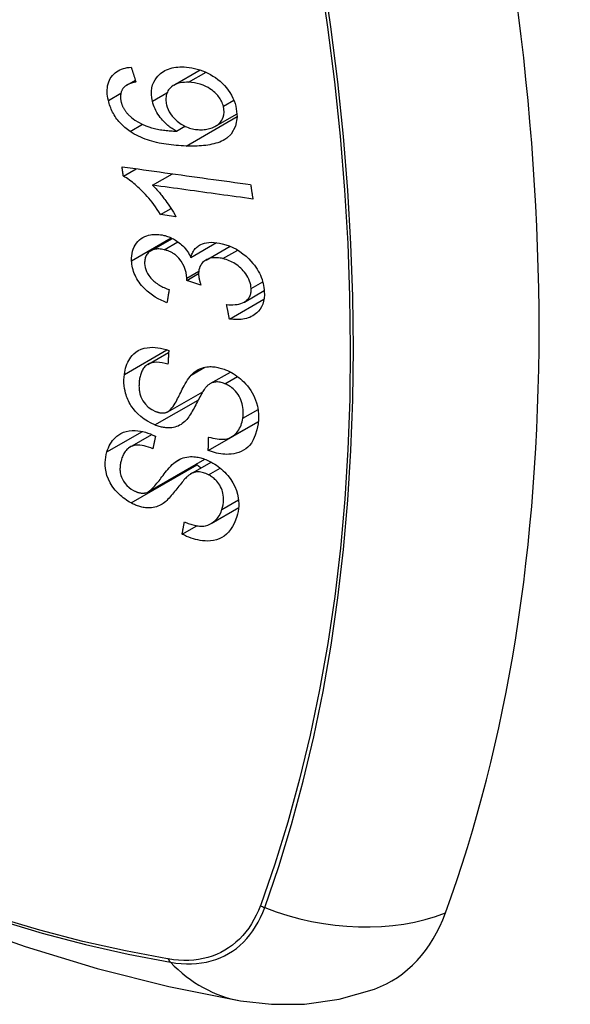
# Model space of a CAD drawing. Header units: inches. Extents: x 435.6 to 512.6, y 167.3 to 237.6.
# Tile 26 of 115: x 438.685 to 438.988, y 233.739 to 234.281. Entities that reach past the tile are written whole.
import ezdxf

# ---------------------------------------------------------------- set-up
doc = ezdxf.new("R2010")
doc.units = ezdxf.units.IN
doc.header["$MEASUREMENT"] = 0
doc.layers.add('Visible Edges(ANSI)', color=7, linetype='Continuous', lineweight=25)
doc.layers.add('Visible Tangent Edges(ANSI)', color=7, linetype='Continuous', lineweight=25)

msp = doc.modelspace()

# ---------------------------------------------------------------- linework, layer by layer
at = {"layer": 'Visible Edges(ANSI)'}
for p, q in [((438.76973, 234.24461), (438.78427, 234.25299)), ((438.74394, 234.24471), (438.74863, 234.24741)), ((438.79275, 234.22216), (438.80457, 234.22896)), ((438.77117, 234.21935), (438.77591, 234.22208)), ((438.74203, 234.19466), (438.74911, 234.19873)), ((438.75808, 234.18967), (438.76902, 234.19597)), ((438.76253, 234.1735), (438.76827, 234.1768)), ((438.77093, 234.17235), (438.76253, 234.1735)), ((438.75712, 234.15358), (438.769, 234.16042)), ((438.77918, 234.15001), (438.79323, 234.1581)), ((438.78748, 234.14854), (438.80068, 234.15614)), ((438.77693, 234.13738), (438.78341, 234.14112)), ((438.78465, 234.13475), (438.77693, 234.13738)), ((438.80863, 234.12547), (438.8195, 234.13173)), ((438.80036, 234.11612), (438.81933, 234.12704)), ((438.75549, 234.09118), (438.76693, 234.09777)), ((438.78978, 234.08059), (438.80087, 234.08698)), ((438.76658, 234.06518), (438.78569, 234.07619)), ((438.78871, 234.04385), (438.81617, 234.05967)), ((438.80152, 234.0513), (438.81629, 234.05981)), ((438.81617, 234.05967), (438.81617, 234.05974)), ((438.81627, 234.0596), (438.81617, 234.05967)), ((438.74568, 234.04572), (438.75768, 234.05263)), ((438.75559, 234.02111), (438.78679, 234.03908)), ((438.77912, 234.03099), (438.79036, 234.03746)), ((438.79027, 234.0037), (438.80545, 234.01244)), ((438.77435, 233.99783), (438.78245, 234.00249))]:
    msp.add_line(p, q, dxfattribs=at)
at = {"layer": 'Visible Edges(ANSI)', "flags": 128}
for points in [[(438.7338, 234.23622), (438.73354, 234.23742), (438.73334, 234.23861), (438.73321, 234.23979), (438.73314, 234.24096), (438.73315, 234.24211), (438.73323, 234.24324), (438.7334, 234.24434), (438.73364, 234.2454), (438.73397, 234.2464), (438.73437, 234.24736), (438.73485, 234.24828), (438.73541, 234.24914), (438.73604, 234.24995), (438.73674, 234.25069), (438.73749, 234.25136), (438.73831, 234.25197), (438.73919, 234.25252), (438.74011, 234.253), (438.74107, 234.25341), (438.74208, 234.25376), (438.74311, 234.25404), (438.74417, 234.25427), (438.74526, 234.25445), (438.74637, 234.25458)], [(438.74637, 234.25458), (438.74647, 234.25424), (438.74658, 234.2539), (438.74669, 234.25356), (438.74679, 234.25322), (438.7469, 234.25287), (438.74701, 234.25253), (438.74712, 234.25219), (438.74722, 234.25185), (438.74733, 234.25151), (438.74744, 234.25117), (438.74754, 234.25083), (438.74765, 234.25049), (438.74776, 234.25015), (438.74787, 234.24981), (438.74797, 234.24947), (438.74808, 234.24913), (438.74819, 234.24879), (438.7483, 234.24845), (438.74841, 234.24811), (438.74851, 234.24777), (438.74862, 234.24743), (438.74873, 234.24709), (438.74884, 234.24675), (438.74895, 234.24641)], [(438.75801, 234.23577), (438.75763, 234.23767), (438.75745, 234.23955), (438.75747, 234.24138), (438.7577, 234.24314), (438.75813, 234.2448), (438.75875, 234.24633), (438.75948, 234.24765), (438.76024, 234.24875), (438.76098, 234.24964), (438.76167, 234.25037), (438.76242, 234.25103), (438.7632, 234.25164), (438.76404, 234.2522), (438.76492, 234.25269), (438.76584, 234.25313), (438.76681, 234.25351), (438.7678, 234.25384), (438.76882, 234.2541), (438.76987, 234.25432), (438.77094, 234.25448), (438.77203, 234.25459), (438.77313, 234.25465), (438.77426, 234.25467), (438.77539, 234.25465)], [(438.77539, 234.25465), (438.77682, 234.25456), (438.77825, 234.2544), (438.77969, 234.25418), (438.78114, 234.25388), (438.78259, 234.25351), (438.78405, 234.25306), (438.78553, 234.25253), (438.787, 234.25193), (438.78846, 234.25125), (438.78991, 234.2505), (438.79131, 234.24968), (438.79267, 234.24879), (438.79398, 234.24783), (438.79524, 234.2468), (438.79644, 234.24569), (438.79759, 234.24451), (438.79868, 234.24326), (438.79969, 234.24193), (438.80064, 234.24054), (438.8015, 234.23907), (438.80225, 234.23759), (438.80289, 234.23608), (438.80342, 234.23456), (438.80386, 234.23303)], [(438.74895, 234.24641), (438.74865, 234.24635), (438.74835, 234.24628), (438.74805, 234.24621), (438.74775, 234.24614), (438.74745, 234.24606), (438.74714, 234.24598), (438.74685, 234.2459), (438.74655, 234.24581), (438.74625, 234.24571), (438.74596, 234.24561), (438.74568, 234.24551), (438.74539, 234.2454), (438.74511, 234.24529), (438.74484, 234.24517), (438.74457, 234.24504), (438.74431, 234.24491), (438.74406, 234.24478), (438.7438, 234.24463), (438.74356, 234.24448), (438.74332, 234.24431), (438.74308, 234.24414), (438.74286, 234.24396), (438.74265, 234.24377), (438.74244, 234.24357)], [(438.77794, 234.24621), (438.77677, 234.24623), (438.77561, 234.24619), (438.77447, 234.24608), (438.77336, 234.24591), (438.77229, 234.24566), (438.77126, 234.24533), (438.77029, 234.24491), (438.76938, 234.2444), (438.76856, 234.24382), (438.76789, 234.24321), (438.76734, 234.2426), (438.7669, 234.24202), (438.76655, 234.24146), (438.76624, 234.24088), (438.76598, 234.24027), (438.76577, 234.23963), (438.7656, 234.23896), (438.76549, 234.23827), (438.76543, 234.23757), (438.76541, 234.23684), (438.76545, 234.2361), (438.76553, 234.23535), (438.76566, 234.2346), (438.76583, 234.23384)], [(438.79702, 234.23306), (438.79683, 234.23375), (438.7966, 234.23444), (438.79633, 234.23511), (438.79602, 234.23578), (438.79567, 234.23645), (438.79528, 234.2371), (438.79486, 234.23774), (438.7944, 234.23837), (438.79391, 234.23897), (438.79338, 234.23955), (438.79284, 234.24011), (438.79227, 234.24065), (438.79168, 234.24116), (438.79108, 234.24165), (438.79045, 234.24213), (438.78964, 234.24269), (438.78861, 234.24333), (438.78735, 234.244), (438.78586, 234.24465), (438.78428, 234.2452), (438.78268, 234.24562), (438.78109, 234.24592), (438.7795, 234.24611), (438.77794, 234.24621)], [(438.74244, 234.24357), (438.74223, 234.24331), (438.74202, 234.24305), (438.74183, 234.24278), (438.74165, 234.24249), (438.74147, 234.2422), (438.74131, 234.2419), (438.74117, 234.24159), (438.74103, 234.24128), (438.74091, 234.24096), (438.74081, 234.24063), (438.74072, 234.2403), (438.74064, 234.23996), (438.74057, 234.23961), (438.74052, 234.23926), (438.74049, 234.2389), (438.74047, 234.23853), (438.74046, 234.23816), (438.74047, 234.23778), (438.74049, 234.2374), (438.74053, 234.23702), (438.74058, 234.23663), (438.74064, 234.23625), (438.74072, 234.23586), (438.7408, 234.23547)], [(438.74571, 234.21924), (438.74497, 234.21976), (438.74425, 234.2203), (438.74353, 234.22086), (438.74284, 234.22144), (438.74216, 234.22204), (438.74149, 234.22266), (438.74085, 234.22331), (438.74022, 234.22397), (438.73963, 234.22464), (438.73905, 234.22534), (438.7385, 234.22605), (438.73798, 234.22677), (438.73748, 234.22751), (438.73701, 234.22827), (438.73656, 234.22904), (438.73615, 234.22981), (438.73576, 234.2306), (438.7354, 234.23139), (438.73507, 234.23218), (438.73477, 234.23298), (438.73449, 234.23379), (438.73423, 234.2346), (438.734, 234.23541), (438.7338, 234.23622)], [(438.7408, 234.23547), (438.74088, 234.23516), (438.74097, 234.23485), (438.74106, 234.23454), (438.74116, 234.23423), (438.74127, 234.23392), (438.74138, 234.23362), (438.74151, 234.23331), (438.74164, 234.23301), (438.74177, 234.23271), (438.74192, 234.23241), (438.74207, 234.23211), (438.74224, 234.23181), (438.7424, 234.23152), (438.74258, 234.23123), (438.74276, 234.23094), (438.74295, 234.23066), (438.74315, 234.23038), (438.74335, 234.23011), (438.74356, 234.22984), (438.74378, 234.22957), (438.744, 234.22931), (438.74423, 234.22905), (438.74447, 234.2288), (438.74471, 234.22855)], [(438.77117, 234.21935), (438.77056, 234.2197), (438.76997, 234.22006), (438.76938, 234.22044), (438.76879, 234.22083), (438.76822, 234.22123), (438.76765, 234.22165), (438.76709, 234.22208), (438.76654, 234.22253), (438.766, 234.22299), (438.76544, 234.2235), (438.76485, 234.22406), (438.76424, 234.22467), (438.76362, 234.22535), (438.76299, 234.2261), (438.76235, 234.22691), (438.7617, 234.2278), (438.76107, 234.22875), (438.76048, 234.22971), (438.75994, 234.23069), (438.75945, 234.23169), (438.75901, 234.2327), (438.75862, 234.23372), (438.75829, 234.23474), (438.75801, 234.23577)], [(438.76583, 234.23384), (438.7662, 234.23256), (438.76669, 234.23128), (438.7673, 234.23004), (438.76803, 234.22884), (438.76887, 234.22769), (438.76978, 234.22663), (438.77069, 234.22571), (438.77155, 234.22493), (438.77232, 234.22431), (438.77304, 234.22378), (438.77377, 234.22328), (438.77451, 234.22282), (438.77527, 234.2224), (438.77604, 234.22202), (438.77683, 234.22167), (438.77763, 234.22136), (438.77842, 234.22109), (438.77922, 234.22086), (438.78002, 234.22066), (438.78082, 234.2205), (438.78161, 234.22037), (438.78241, 234.22028), (438.7832, 234.22021), (438.78398, 234.22017)], [(438.74471, 234.22855), (438.74646, 234.22692), (438.74836, 234.22549), (438.75036, 234.22423), (438.75243, 234.22317), (438.75436, 234.22233), (438.75606, 234.2217), (438.75744, 234.22128), (438.75841, 234.22101), (438.75919, 234.22082), (438.75998, 234.22065), (438.76078, 234.22048), (438.76159, 234.22033), (438.7624, 234.22019), (438.76321, 234.22007), (438.76402, 234.21995), (438.76484, 234.21985), (438.76565, 234.21976), (438.76646, 234.21967), (438.76727, 234.2196), (438.76806, 234.21953), (438.76886, 234.21948), (438.76964, 234.21943), (438.77041, 234.21938), (438.77117, 234.21935)], [(438.80386, 234.23303), (438.80464, 234.2273), (438.80378, 234.22207), (438.80135, 234.21781), (438.79892, 234.21549), (438.79791, 234.21481), (438.79698, 234.21428), (438.79601, 234.21381), (438.795, 234.21339), (438.79396, 234.21302), (438.7929, 234.21269), (438.79182, 234.2124), (438.79073, 234.21215), (438.78961, 234.21193), (438.78847, 234.21174), (438.78731, 234.21158), (438.78613, 234.21145), (438.78494, 234.21134), (438.78374, 234.21126), (438.78253, 234.2112), (438.78131, 234.21116), (438.7801, 234.21114), (438.77889, 234.21114), (438.77768, 234.21116), (438.77648, 234.21119)], [(438.78398, 234.22017), (438.7848, 234.22016), (438.78561, 234.22018), (438.7864, 234.22024), (438.78718, 234.22032), (438.78795, 234.22044), (438.7887, 234.2206), (438.78943, 234.22079), (438.79016, 234.22101), (438.79086, 234.22126), (438.79156, 234.22155), (438.79224, 234.22188), (438.79291, 234.22225), (438.79355, 234.22266), (438.79416, 234.22312), (438.79473, 234.22363), (438.79526, 234.22419), (438.79573, 234.22479), (438.79615, 234.22544), (438.79651, 234.22614), (438.79688, 234.22707), (438.79721, 234.22834), (438.79738, 234.22985), (438.79732, 234.23144), (438.79702, 234.23306)], [(438.77648, 234.21119), (438.77513, 234.21124), (438.77378, 234.21131), (438.77242, 234.2114), (438.77107, 234.21151), (438.76971, 234.21163), (438.76836, 234.21178), (438.767, 234.21195), (438.76566, 234.21214), (438.76432, 234.21235), (438.76299, 234.21259), (438.76166, 234.21286), (438.76035, 234.21315), (438.75905, 234.21347), (438.75777, 234.21381), (438.75649, 234.21419), (438.75524, 234.21459), (438.75401, 234.21503), (438.75279, 234.2155), (438.75157, 234.21601), (438.75037, 234.21657), (438.74918, 234.21716), (438.748, 234.21781), (438.74685, 234.2185), (438.74571, 234.21924)], [(438.74131, 234.19982), (438.74423, 234.19941), (438.74716, 234.199), (438.7501, 234.1986), (438.75305, 234.19819), (438.756, 234.19778), (438.75895, 234.19737), (438.76191, 234.19696), (438.76487, 234.19655), (438.76783, 234.19614), (438.77079, 234.19573), (438.77376, 234.19531), (438.77672, 234.1949), (438.77968, 234.19449), (438.78265, 234.19408), (438.7856, 234.19367), (438.78856, 234.19326), (438.79151, 234.19285), (438.79446, 234.19245), (438.7974, 234.19204), (438.80034, 234.19163), (438.80327, 234.19123), (438.8062, 234.19082), (438.80911, 234.19042), (438.81202, 234.19002)], [(438.74203, 234.19466), (438.742, 234.19487), (438.74197, 234.19509), (438.74194, 234.1953), (438.74191, 234.19552), (438.74188, 234.19573), (438.74185, 234.19595), (438.74182, 234.19616), (438.74179, 234.19638), (438.74176, 234.19659), (438.74173, 234.19681), (438.7417, 234.19702), (438.74167, 234.19724), (438.74164, 234.19745), (438.74161, 234.19767), (438.74158, 234.19788), (438.74155, 234.1981), (438.74152, 234.19831), (438.74149, 234.19853), (438.74146, 234.19874), (438.74143, 234.19896), (438.7414, 234.19917), (438.74137, 234.19939), (438.74134, 234.1996), (438.74131, 234.19982)], [(438.76253, 234.1735), (438.76158, 234.17499), (438.76063, 234.1764), (438.75968, 234.17775), (438.75874, 234.17904), (438.75781, 234.18026), (438.75688, 234.18141), (438.75596, 234.18251), (438.75506, 234.18355), (438.75417, 234.18453), (438.7533, 234.18545), (438.75246, 234.18632), (438.75163, 234.18714), (438.75083, 234.18791), (438.75005, 234.18864), (438.74931, 234.18931), (438.74855, 234.18998), (438.74778, 234.19063), (438.747, 234.19127), (438.7462, 234.19189), (438.74538, 234.1925), (438.74456, 234.19308), (438.74373, 234.19363), (438.74288, 234.19416), (438.74203, 234.19466)], [(438.81202, 234.19002), (438.81207, 234.18969), (438.81212, 234.18935), (438.81217, 234.18902), (438.81222, 234.18869), (438.81227, 234.18836), (438.81232, 234.18803), (438.81237, 234.1877), (438.81242, 234.18737), (438.81247, 234.18704), (438.81252, 234.18671), (438.81257, 234.18637), (438.81262, 234.18604), (438.81267, 234.18571), (438.81272, 234.18538), (438.81277, 234.18505), (438.81282, 234.18472), (438.81287, 234.18439), (438.81292, 234.18406), (438.81297, 234.18373), (438.81302, 234.1834), (438.81307, 234.18307), (438.81313, 234.18273), (438.81318, 234.1824), (438.81323, 234.18207)], [(438.81323, 234.18207), (438.81095, 234.18239), (438.80866, 234.1827), (438.80637, 234.18302), (438.80408, 234.18333), (438.80179, 234.18365), (438.79949, 234.18397), (438.79719, 234.18428), (438.79489, 234.1846), (438.79259, 234.18492), (438.79028, 234.18523), (438.78798, 234.18555), (438.78568, 234.18587), (438.78337, 234.18619), (438.78106, 234.1865), (438.77876, 234.18682), (438.77646, 234.18714), (438.77415, 234.18746), (438.77185, 234.18777), (438.76955, 234.18809), (438.76725, 234.18841), (438.76495, 234.18872), (438.76266, 234.18904), (438.76037, 234.18936), (438.75808, 234.18967)], [(438.75808, 234.18967), (438.75856, 234.18919), (438.75905, 234.1887), (438.75952, 234.1882), (438.76, 234.18769), (438.76046, 234.18718), (438.76092, 234.18665), (438.76138, 234.18613), (438.76183, 234.18559), (438.76227, 234.18506), (438.76271, 234.18452), (438.76313, 234.18398), (438.76356, 234.18344), (438.76397, 234.1829), (438.76437, 234.18236), (438.76483, 234.18174), (438.76538, 234.181), (438.76599, 234.18015), (438.76665, 234.17921), (438.76735, 234.17819), (438.76808, 234.1771), (438.76882, 234.17595), (438.76954, 234.17477), (438.77025, 234.17357), (438.77093, 234.17235)], [(438.74657, 234.14817), (438.74655, 234.14952), (438.74663, 234.15085), (438.74682, 234.15213), (438.7471, 234.15337), (438.74748, 234.15456), (438.74797, 234.15571), (438.74855, 234.15679), (438.74923, 234.1578), (438.74999, 234.15873), (438.75084, 234.15957), (438.75178, 234.16032), (438.7528, 234.16097), (438.75385, 234.16148), (438.75489, 234.16188), (438.7559, 234.16218), (438.75687, 234.16239), (438.75778, 234.16253), (438.75868, 234.16262), (438.7596, 234.16266), (438.76053, 234.16265), (438.76147, 234.16259), (438.76243, 234.16248), (438.76339, 234.16232), (438.76437, 234.16211)], [(438.76437, 234.16211), (438.76503, 234.16194), (438.76568, 234.16175), (438.76634, 234.16154), (438.76699, 234.16131), (438.76764, 234.16105), (438.76828, 234.16076), (438.76892, 234.16046), (438.76955, 234.16013), (438.77018, 234.15978), (438.77079, 234.15941), (438.77141, 234.159), (438.77205, 234.15855), (438.77271, 234.15806), (438.77339, 234.15751), (438.77407, 234.15691), (438.77475, 234.15626), (438.77542, 234.15555), (438.77607, 234.15481), (438.77668, 234.15405), (438.77725, 234.15327), (438.77778, 234.15248), (438.77828, 234.15167), (438.77875, 234.15084), (438.77918, 234.15001)], [(438.77918, 234.15001), (438.77934, 234.15061), (438.77952, 234.1512), (438.77973, 234.15178), (438.77997, 234.15234), (438.78024, 234.15288), (438.78053, 234.15341), (438.78086, 234.15391), (438.78121, 234.15439), (438.7816, 234.15485), (438.78202, 234.15528), (438.78246, 234.15569), (438.78293, 234.15606), (438.78343, 234.15641), (438.78398, 234.15674), (438.78468, 234.1571), (438.78554, 234.15746), (438.78656, 234.15779), (438.78775, 234.15805), (438.7891, 234.15822), (438.7905, 234.15828), (438.79193, 234.15823), (438.79338, 234.15808), (438.79485, 234.15784), (438.79632, 234.15753)], [(438.79632, 234.15753), (438.79832, 234.15698), (438.8003, 234.15629), (438.80226, 234.15545), (438.80418, 234.15445), (438.80603, 234.15331), (438.80781, 234.15203), (438.80948, 234.15065), (438.81095, 234.14927), (438.81221, 234.14794), (438.81326, 234.14672), (438.81412, 234.14564), (438.81488, 234.14459), (438.81559, 234.14352), (438.81624, 234.14243), (438.81683, 234.14132), (438.81737, 234.1402), (438.81785, 234.13906), (438.81827, 234.13792), (438.81862, 234.13678), (438.81891, 234.13564), (438.81915, 234.1345), (438.81933, 234.13337), (438.81946, 234.13224), (438.81953, 234.13113)], [(438.7645, 234.15421), (438.76376, 234.15437), (438.76303, 234.15449), (438.76231, 234.15457), (438.76159, 234.15461), (438.76089, 234.15461), (438.76021, 234.15456), (438.75955, 234.15446), (438.75891, 234.15432), (438.75829, 234.15412), (438.7577, 234.15388), (438.75714, 234.15359), (438.75661, 234.15325), (438.75611, 234.15287), (438.75566, 234.15246), (438.75525, 234.15201), (438.7549, 234.15152), (438.75459, 234.151), (438.75433, 234.15044), (438.75412, 234.14985), (438.75395, 234.14924), (438.75384, 234.1486), (438.75377, 234.14795), (438.75374, 234.14729), (438.75375, 234.14661)], [(438.77698, 234.1386), (438.77653, 234.14176), (438.77544, 234.14492), (438.77382, 234.14786), (438.77251, 234.14961), (438.77201, 234.15015), (438.77168, 234.15048), (438.77134, 234.15079), (438.77098, 234.1511), (438.77062, 234.15138), (438.77025, 234.15166), (438.76988, 234.15193), (438.76949, 234.15218), (438.76909, 234.15242), (438.76869, 234.15264), (438.76828, 234.15286), (438.76787, 234.15305), (438.76745, 234.15324), (438.76703, 234.15341), (438.76661, 234.15357), (438.76619, 234.15372), (438.76577, 234.15386), (438.76535, 234.15399), (438.76492, 234.1541), (438.7645, 234.15421)], [(438.76603, 234.12501), (438.76439, 234.1257), (438.76276, 234.12646), (438.76115, 234.12729), (438.75958, 234.1282), (438.75804, 234.1292), (438.75656, 234.13028), (438.75519, 234.1314), (438.754, 234.13249), (438.75297, 234.13355), (438.75209, 234.13454), (438.75134, 234.13547), (438.75066, 234.13639), (438.75003, 234.13732), (438.74946, 234.13827), (438.74893, 234.13924), (438.74845, 234.14023), (438.74803, 234.14122), (438.74767, 234.14222), (438.74736, 234.14321), (438.7471, 234.14421), (438.7469, 234.14521), (438.74674, 234.1462), (438.74663, 234.14719), (438.74657, 234.14817)], [(438.7968, 234.14931), (438.796, 234.14949), (438.79521, 234.14963), (438.79442, 234.14974), (438.79364, 234.14981), (438.79287, 234.14983), (438.79211, 234.14982), (438.79137, 234.14977), (438.79064, 234.14967), (438.78994, 234.14952), (438.78926, 234.14933), (438.78861, 234.14909), (438.78799, 234.14881), (438.78739, 234.14849), (438.78681, 234.14811), (438.78621, 234.14766), (438.78562, 234.14711), (438.78507, 234.14647), (438.78458, 234.14574), (438.78417, 234.14495), (438.78385, 234.14411), (438.78362, 234.14322), (438.78348, 234.1423), (438.78341, 234.14134), (438.78342, 234.14036)], [(438.81228, 234.13289), (438.8122, 234.13391), (438.81203, 234.13494), (438.81179, 234.13598), (438.81145, 234.13701), (438.81104, 234.13803), (438.81054, 234.13904), (438.80995, 234.14003), (438.80931, 234.14098), (438.80863, 234.14186), (438.80795, 234.14266), (438.80727, 234.14338), (438.80658, 234.14406), (438.80587, 234.1447), (438.80514, 234.14531), (438.80437, 234.14588), (438.80359, 234.14642), (438.80277, 234.14693), (438.80194, 234.14739), (438.8011, 234.14781), (438.80025, 234.14819), (438.7994, 234.14853), (438.79854, 234.14883), (438.79767, 234.14909), (438.7968, 234.14931)], [(438.75375, 234.14661), (438.75385, 234.14551), (438.75406, 234.1444), (438.75437, 234.14329), (438.7548, 234.14218), (438.75535, 234.14109), (438.75597, 234.1401), (438.75659, 234.13926), (438.75716, 234.13857), (438.75768, 234.13801), (438.75821, 234.13748), (438.75877, 234.13698), (438.75934, 234.13649), (438.75994, 234.13604), (438.76055, 234.1356), (438.76118, 234.13518), (438.76182, 234.13479), (438.76247, 234.13441), (438.76314, 234.13405), (438.76381, 234.13371), (438.76449, 234.13339), (438.76517, 234.13309), (438.76585, 234.1328), (438.76653, 234.13253), (438.76721, 234.13227)], [(438.77693, 234.13738), (438.77693, 234.13743), (438.77694, 234.13748), (438.77694, 234.13753), (438.77694, 234.13758), (438.77695, 234.13763), (438.77695, 234.13769), (438.77696, 234.13774), (438.77696, 234.13779), (438.77696, 234.13784), (438.77697, 234.13789), (438.77697, 234.13794), (438.77697, 234.13799), (438.77697, 234.13804), (438.77698, 234.13809), (438.77698, 234.13814), (438.77698, 234.13819), (438.77698, 234.13824), (438.77698, 234.13829), (438.77698, 234.13834), (438.77698, 234.13839), (438.77698, 234.13844), (438.77698, 234.13849), (438.77698, 234.13854), (438.77698, 234.1386)], [(438.78342, 234.14036), (438.78343, 234.14014), (438.78345, 234.13991), (438.78347, 234.13969), (438.7835, 234.13946), (438.78353, 234.13924), (438.78356, 234.13901), (438.7836, 234.13878), (438.78364, 234.13854), (438.78369, 234.13831), (438.78374, 234.13807), (438.78379, 234.13783), (438.78384, 234.1376), (438.7839, 234.13736), (438.78396, 234.13712), (438.78402, 234.13688), (438.78408, 234.13664), (438.78415, 234.1364), (438.78422, 234.13616), (438.78429, 234.13592), (438.78436, 234.13568), (438.78443, 234.13545), (438.7845, 234.13521), (438.78458, 234.13498), (438.78465, 234.13475)], [(438.76721, 234.13227), (438.76716, 234.13197), (438.76711, 234.13167), (438.76706, 234.13136), (438.76701, 234.13106), (438.76696, 234.13076), (438.76691, 234.13046), (438.76686, 234.13015), (438.76681, 234.12985), (438.76676, 234.12955), (438.76671, 234.12925), (438.76666, 234.12894), (438.76662, 234.12864), (438.76657, 234.12834), (438.76652, 234.12804), (438.76647, 234.12773), (438.76642, 234.12743), (438.76637, 234.12713), (438.76632, 234.12683), (438.76627, 234.12653), (438.76622, 234.12622), (438.76618, 234.12592), (438.76613, 234.12562), (438.76608, 234.12532), (438.76603, 234.12501)], [(438.79881, 234.12402), (438.79997, 234.12397), (438.80113, 234.12395), (438.80229, 234.12398), (438.80342, 234.12405), (438.80452, 234.12418), (438.80559, 234.12437), (438.80663, 234.12463), (438.80761, 234.12498), (438.80852, 234.12541), (438.80926, 234.12588), (438.80985, 234.12635), (438.8103, 234.1268), (438.81066, 234.12721), (438.81097, 234.12763), (438.81125, 234.12807), (438.8115, 234.12853), (438.81171, 234.12902), (438.81189, 234.12952), (438.81204, 234.13004), (438.81215, 234.13059), (438.81223, 234.13115), (438.81228, 234.13172), (438.8123, 234.1323), (438.81228, 234.13289)], [(438.81953, 234.13113), (438.81955, 234.12934), (438.81941, 234.12759), (438.81911, 234.12592), (438.81864, 234.12432), (438.81798, 234.12283), (438.81718, 234.12151), (438.81632, 234.12043), (438.81547, 234.11956), (438.81467, 234.11889), (438.81392, 234.11835), (438.81314, 234.11786), (438.81233, 234.11742), (438.81148, 234.11703), (438.81059, 234.1167), (438.80966, 234.11641), (438.8087, 234.11618), (438.80772, 234.116), (438.80672, 234.11587), (438.80569, 234.1158), (438.80466, 234.11577), (438.8036, 234.11579), (438.80253, 234.11586), (438.80145, 234.11597), (438.80036, 234.11612)], [(438.80036, 234.11612), (438.80029, 234.11644), (438.80023, 234.11677), (438.80016, 234.1171), (438.8001, 234.11743), (438.80003, 234.11776), (438.79997, 234.11809), (438.7999, 234.11842), (438.79984, 234.11875), (438.79977, 234.11908), (438.79971, 234.11941), (438.79964, 234.11974), (438.79958, 234.12007), (438.79952, 234.12039), (438.79945, 234.12072), (438.79939, 234.12105), (438.79932, 234.12138), (438.79926, 234.12171), (438.79919, 234.12204), (438.79913, 234.12237), (438.79907, 234.1227), (438.799, 234.12303), (438.79894, 234.12336), (438.79887, 234.12369), (438.79881, 234.12402)], [(438.74259, 234.0857), (438.74278, 234.08687), (438.74302, 234.08801), (438.7433, 234.08914), (438.74364, 234.09023), (438.74404, 234.0913), (438.74449, 234.09233), (438.745, 234.09333), (438.74557, 234.09428), (438.74621, 234.09519), (438.74693, 234.09608), (438.74783, 234.09701), (438.74894, 234.09793), (438.75027, 234.09878), (438.75184, 234.09952), (438.75347, 234.10004), (438.75509, 234.10037), (438.75666, 234.10053), (438.75815, 234.10056), (438.7596, 234.10049), (438.76106, 234.10033), (438.76252, 234.10007), (438.764, 234.09973), (438.76549, 234.0993), (438.76698, 234.09879)], [(438.76698, 234.09879), (438.76697, 234.09847), (438.76695, 234.09816), (438.76693, 234.09785), (438.76691, 234.09753), (438.76689, 234.09722), (438.76688, 234.0969), (438.76686, 234.09659), (438.76684, 234.09628), (438.76682, 234.09596), (438.76681, 234.09565), (438.76679, 234.09533), (438.76677, 234.09502), (438.76675, 234.09471), (438.76674, 234.09439), (438.76672, 234.09408), (438.7667, 234.09377), (438.76668, 234.09345), (438.76667, 234.09314), (438.76665, 234.09282), (438.76663, 234.09251), (438.76661, 234.0922), (438.7666, 234.09188), (438.76658, 234.09157), (438.76656, 234.09126)], [(438.19214, 234.09113), (438.22795, 234.057), (438.26433, 234.02427), (438.30122, 233.99299), (438.33857, 233.96321), (438.37634, 233.93499), (438.41448, 233.90837), (438.45295, 233.88341), (438.4917, 233.86016), (438.53068, 233.83866), (438.56986, 233.81896), (438.60918, 233.80111), (438.64861, 233.78516), (438.68811, 233.77116), (438.72761, 233.75916), (438.76709, 233.74922), (438.80649, 233.74139)], [(438.76656, 234.09126), (438.76501, 234.09169), (438.76346, 234.09203), (438.76193, 234.09225), (438.76043, 234.09234), (438.75899, 234.09227), (438.75763, 234.09203), (438.75644, 234.09164), (438.75551, 234.0912), (438.75484, 234.09076), (438.75436, 234.09038), (438.75392, 234.08996), (438.75352, 234.08952), (438.75315, 234.08905), (438.75282, 234.08855), (438.75251, 234.08804), (438.75224, 234.0875), (438.75199, 234.08694), (438.75177, 234.08637), (438.75157, 234.08578), (438.75139, 234.08518), (438.75124, 234.08458), (438.7511, 234.08396), (438.75099, 234.08334), (438.75089, 234.08271)], [(438.77936, 234.08533), (438.78005, 234.08603), (438.78078, 234.08668), (438.78156, 234.08729), (438.78238, 234.08785), (438.78324, 234.08836), (438.78416, 234.08881), (438.78512, 234.08919), (438.7861, 234.08949), (438.78704, 234.08971), (438.78795, 234.08985), (438.78881, 234.08993), (438.78963, 234.08996), (438.79038, 234.08996), (438.79109, 234.08992), (438.79179, 234.08986), (438.79249, 234.08978), (438.79319, 234.08966), (438.7939, 234.08953), (438.79461, 234.08936), (438.79532, 234.08918), (438.79603, 234.08897), (438.79675, 234.08874), (438.79746, 234.08849), (438.79817, 234.08821)], [(438.79817, 234.08821), (438.79926, 234.08775), (438.80034, 234.08725), (438.8014, 234.08669), (438.80244, 234.08609), (438.80347, 234.08544), (438.80447, 234.08475), (438.80544, 234.08401), (438.80638, 234.08324), (438.80732, 234.08242), (438.80827, 234.08151), (438.80924, 234.0805), (438.8102, 234.0794), (438.81114, 234.0782), (438.81204, 234.07691), (438.81284, 234.07559), (438.81356, 234.07426), (438.81419, 234.07291), (438.81474, 234.07154), (438.81524, 234.07007), (438.81575, 234.06821), (438.81616, 234.06598), (438.8164, 234.06347), (438.81638, 234.06098), (438.81613, 234.05858)], [(438.75936, 234.05789), (438.75732, 234.05881), (438.75534, 234.0599), (438.75342, 234.06116), (438.75161, 234.06257), (438.74994, 234.06409), (438.74859, 234.06551), (438.74755, 234.06675), (438.74679, 234.06777), (438.74624, 234.06859), (438.74574, 234.06941), (438.74528, 234.07024), (438.74485, 234.07107), (438.74447, 234.07191), (438.74412, 234.07275), (438.7438, 234.0736), (438.74352, 234.07446), (438.74323, 234.07545), (438.74295, 234.07661), (438.74269, 234.07793), (438.74249, 234.07941), (438.74236, 234.08102), (438.74234, 234.08261), (438.74242, 234.08417), (438.74259, 234.0857)], [(438.75089, 234.08271), (438.75082, 234.08222), (438.75077, 234.08172), (438.75072, 234.08122), (438.75068, 234.08072), (438.75065, 234.08021), (438.75064, 234.0797), (438.75063, 234.07918), (438.75064, 234.07866), (438.75066, 234.07814), (438.7507, 234.07761), (438.75076, 234.07708), (438.75083, 234.07654), (438.75092, 234.076), (438.75103, 234.07546), (438.75116, 234.07492), (438.75132, 234.07438), (438.7515, 234.07383), (438.75171, 234.07329), (438.75204, 234.07256), (438.75282, 234.07117), (438.75414, 234.06938), (438.75576, 234.06774), (438.75765, 234.06637), (438.75968, 234.06535)], [(438.76629, 234.06503), (438.7669, 234.06539), (438.76752, 234.06589), (438.76814, 234.06652), (438.76876, 234.06726), (438.76936, 234.06808), (438.76993, 234.06894), (438.77048, 234.06982), (438.77098, 234.07068), (438.77144, 234.07152), (438.77188, 234.07235), (438.7723, 234.07318), (438.77272, 234.07402), (438.77313, 234.07486), (438.77355, 234.07572), (438.77399, 234.07661), (438.77445, 234.07752), (438.77495, 234.07848), (438.77549, 234.07947), (438.77607, 234.08052), (438.77669, 234.08158), (438.77734, 234.08263), (438.77801, 234.08363), (438.77869, 234.08454), (438.77936, 234.08533)], [(438.78681, 234.07784), (438.78648, 234.0774), (438.78613, 234.07688), (438.78576, 234.07629), (438.78538, 234.07563), (438.78497, 234.07492), (438.78456, 234.07416), (438.78412, 234.07336), (438.78368, 234.07252), (438.78323, 234.07165), (438.78277, 234.07077), (438.7823, 234.06988), (438.78183, 234.06897), (438.78136, 234.06808), (438.78088, 234.06719), (438.7804, 234.06632), (438.77993, 234.06548), (438.77945, 234.06467), (438.77898, 234.06388), (438.77848, 234.06311), (438.77797, 234.06235), (438.77744, 234.06162), (438.7769, 234.06093), (438.77635, 234.06031), (438.77579, 234.05976)], [(438.79784, 234.08058), (438.79717, 234.08083), (438.7965, 234.08104), (438.79583, 234.08122), (438.79517, 234.08136), (438.79451, 234.08146), (438.79386, 234.08151), (438.79322, 234.08152), (438.79262, 234.08148), (438.79207, 234.08141), (438.79157, 234.08131), (438.79111, 234.08118), (438.79068, 234.08103), (438.79028, 234.08085), (438.7899, 234.08066), (438.78953, 234.08044), (438.78918, 234.0802), (438.78884, 234.07995), (438.78851, 234.07968), (438.78819, 234.0794), (438.78789, 234.0791), (438.7876, 234.07879), (438.78733, 234.07848), (438.78706, 234.07816), (438.78681, 234.07784)], [(438.80771, 234.06156), (438.80784, 234.06252), (438.80792, 234.06349), (438.80795, 234.06447), (438.80794, 234.06547), (438.80788, 234.06648), (438.80776, 234.06751), (438.80759, 234.06854), (438.80735, 234.06958), (438.80705, 234.07062), (438.80669, 234.07165), (438.80625, 234.07268), (438.80573, 234.0737), (438.80513, 234.07469), (438.80444, 234.07564), (438.80373, 234.07648), (438.80303, 234.07721), (438.80235, 234.07783), (438.80172, 234.07835), (438.8011, 234.0788), (438.80048, 234.07923), (438.79984, 234.07961), (438.79919, 234.07997), (438.79852, 234.08029), (438.79784, 234.08058)], [(438.75968, 234.06535), (438.75998, 234.06524), (438.76027, 234.06513), (438.76057, 234.06503), (438.76086, 234.06494), (438.76116, 234.06485), (438.76145, 234.06477), (438.76175, 234.06471), (438.76204, 234.06465), (438.76234, 234.0646), (438.76262, 234.06456), (438.76291, 234.06453), (438.7632, 234.06451), (438.76348, 234.0645), (438.76376, 234.0645), (438.76404, 234.06451), (438.76431, 234.06453), (438.76457, 234.06456), (438.76483, 234.0646), (438.76509, 234.06465), (438.76534, 234.0647), (438.76558, 234.06477), (438.76582, 234.06485), (438.76606, 234.06494), (438.76629, 234.06503)], [(438.78894, 234.05125), (438.79011, 234.05092), (438.79128, 234.05063), (438.79246, 234.05038), (438.79362, 234.05019), (438.79478, 234.05006), (438.79591, 234.05), (438.79701, 234.05002), (438.79808, 234.05012), (438.79913, 234.05033), (438.80016, 234.05065), (438.80117, 234.05111), (438.80212, 234.05167), (438.80297, 234.05232), (438.80374, 234.05301), (438.80441, 234.05374), (438.805, 234.05449), (438.80552, 234.05526), (438.80598, 234.05607), (438.8064, 234.05691), (438.80676, 234.05778), (438.80707, 234.05869), (438.80733, 234.05963), (438.80754, 234.06058), (438.80771, 234.06156)], [(438.73301, 234.04307), (438.73339, 234.04419), (438.73382, 234.04529), (438.73431, 234.04635), (438.73485, 234.04737), (438.73545, 234.04835), (438.73612, 234.04929), (438.73685, 234.05017), (438.73765, 234.051), (438.73853, 234.05178), (438.73955, 234.05253), (438.74073, 234.05324), (438.74208, 234.05385), (438.74362, 234.05435), (438.74527, 234.05467), (438.7469, 234.05482), (438.74848, 234.05482), (438.74999, 234.0547), (438.75139, 234.0545), (438.75278, 234.05422), (438.75417, 234.05387), (438.75556, 234.05344), (438.75694, 234.05293), (438.75833, 234.05235), (438.75971, 234.0517)], [(438.77579, 234.05976), (438.77514, 234.05919), (438.77446, 234.05865), (438.77373, 234.05816), (438.77297, 234.05772), (438.77216, 234.05732), (438.77131, 234.05699), (438.77043, 234.05671), (438.76957, 234.05651), (438.76874, 234.05638), (438.76795, 234.05631), (438.76722, 234.05628), (438.76655, 234.05628), (438.76594, 234.05631), (438.76535, 234.05635), (438.76476, 234.05642), (438.76417, 234.05651), (438.76357, 234.05662), (438.76297, 234.05674), (438.76238, 234.05689), (438.76178, 234.05705), (438.76117, 234.05724), (438.76057, 234.05744), (438.75997, 234.05765), (438.75936, 234.05789)], [(438.81613, 234.05858), (438.81549, 234.05527), (438.81456, 234.0522), (438.81349, 234.04978), (438.81241, 234.04797), (438.8114, 234.04668), (438.81042, 234.04566), (438.80934, 234.04475), (438.80816, 234.04395), (438.80688, 234.04327), (438.8055, 234.04271), (438.8041, 234.0423), (438.80272, 234.04201), (438.80138, 234.04183), (438.8001, 234.04175), (438.79891, 234.04174), (438.7978, 234.04178), (438.79668, 234.04188), (438.79556, 234.04202), (438.79443, 234.04221), (438.7933, 234.04245), (438.79216, 234.04274), (438.79101, 234.04307), (438.78986, 234.04344), (438.78871, 234.04385)], [(438.75971, 234.0517), (438.75965, 234.05142), (438.75958, 234.05113), (438.75952, 234.05084), (438.75946, 234.05055), (438.7594, 234.05026), (438.75934, 234.04998), (438.75928, 234.04969), (438.75922, 234.0494), (438.75916, 234.04911), (438.7591, 234.04882), (438.75904, 234.04853), (438.75898, 234.04825), (438.75892, 234.04796), (438.75886, 234.04767), (438.7588, 234.04738), (438.75873, 234.04709), (438.75867, 234.04681), (438.75861, 234.04652), (438.75855, 234.04623), (438.75849, 234.04594), (438.75843, 234.04566), (438.75837, 234.04537), (438.75831, 234.04508), (438.75825, 234.04479)], [(438.78871, 234.04385), (438.78872, 234.04416), (438.78873, 234.04447), (438.78874, 234.04478), (438.78875, 234.04509), (438.78876, 234.04539), (438.78876, 234.0457), (438.78877, 234.04601), (438.78878, 234.04632), (438.78879, 234.04662), (438.7888, 234.04693), (438.78881, 234.04724), (438.78882, 234.04755), (438.78883, 234.04786), (438.78884, 234.04817), (438.78885, 234.04847), (438.78886, 234.04878), (438.78887, 234.04909), (438.78888, 234.0494), (438.78889, 234.04971), (438.7889, 234.05001), (438.78891, 234.05032), (438.78892, 234.05063), (438.78893, 234.05094), (438.78894, 234.05125)], [(438.75825, 234.04479), (438.75707, 234.04528), (438.75587, 234.04572), (438.75467, 234.0461), (438.75348, 234.0464), (438.7523, 234.04663), (438.75114, 234.04677), (438.75002, 234.0468), (438.74893, 234.04674), (438.7479, 234.04657), (438.74698, 234.04631), (438.74619, 234.04598), (438.74552, 234.04562), (438.74494, 234.04523), (438.74443, 234.04481), (438.74395, 234.04435), (438.7435, 234.04386), (438.7431, 234.04334), (438.74272, 234.04279), (438.74238, 234.04222), (438.74207, 234.04163), (438.74179, 234.04102), (438.74153, 234.0404), (438.74129, 234.03977), (438.74108, 234.03912)], [(438.74634, 234.01502), (438.74544, 234.01552), (438.74456, 234.01605), (438.7437, 234.01662), (438.74285, 234.01721), (438.74202, 234.01783), (438.74121, 234.01849), (438.74042, 234.01917), (438.73967, 234.01988), (438.73894, 234.02061), (438.73824, 234.02136), (438.73756, 234.02213), (438.73683, 234.02302), (438.73589, 234.02432), (438.73483, 234.02602), (438.73381, 234.02809), (438.73304, 234.0302), (438.73252, 234.03218), (438.73222, 234.03401), (438.73208, 234.03566), (438.73206, 234.03722), (438.73215, 234.03874), (438.73234, 234.04023), (438.73263, 234.04167), (438.73301, 234.04307)], [(438.74108, 234.03912), (438.74093, 234.03862), (438.74079, 234.03812), (438.74066, 234.0376), (438.74055, 234.03709), (438.74044, 234.03656), (438.74036, 234.03603), (438.74029, 234.03549), (438.74023, 234.03495), (438.7402, 234.0344), (438.74018, 234.03384), (438.74019, 234.03327), (438.74022, 234.03269), (438.74028, 234.03211), (438.74036, 234.03152), (438.74048, 234.03092), (438.74068, 234.03019), (438.741, 234.02928), (438.74149, 234.02819), (438.74219, 234.02696), (438.74304, 234.02575), (438.74403, 234.02461), (438.74516, 234.02355), (438.74638, 234.02264), (438.74769, 234.02185)], [(438.77053, 234.03751), (438.77133, 234.03805), (438.77217, 234.03855), (438.77304, 234.03901), (438.77396, 234.03942), (438.77491, 234.03977), (438.77591, 234.04005), (438.77694, 234.04027), (438.77797, 234.04042), (438.77896, 234.04049), (438.77991, 234.04049), (438.7808, 234.04045), (438.78163, 234.04037), (438.78241, 234.04026), (438.78313, 234.04013), (438.78384, 234.03998), (438.78455, 234.0398), (438.78526, 234.0396), (438.78597, 234.03937), (438.78668, 234.03912), (438.78739, 234.03885), (438.78809, 234.03856), (438.7888, 234.03824), (438.7895, 234.0379), (438.7902, 234.03755)], [(438.75439, 234.0206), (438.75505, 234.02084), (438.75574, 234.0212), (438.75645, 234.02168), (438.75717, 234.02227), (438.7579, 234.02293), (438.7586, 234.02364), (438.75928, 234.02437), (438.75992, 234.02511), (438.76052, 234.02583), (438.76109, 234.02655), (438.76165, 234.02726), (438.76219, 234.02798), (438.76273, 234.0287), (438.76328, 234.02944), (438.76385, 234.0302), (438.76445, 234.03098), (438.76508, 234.03179), (438.76576, 234.03263), (438.7665, 234.0335), (438.76728, 234.0344), (438.76809, 234.03528), (438.76892, 234.03611), (438.76973, 234.03687), (438.77053, 234.03751)], [(438.78263, 234.03592), (438.78261, 234.03594), (438.78258, 234.03596), (438.78256, 234.03598), (438.78254, 234.036), (438.78252, 234.03602), (438.7825, 234.03604), (438.78248, 234.03606), (438.78246, 234.03608), (438.78244, 234.0361), (438.78241, 234.03612), (438.78239, 234.03613), (438.78237, 234.03615), (438.78235, 234.03617), (438.78233, 234.03619), (438.78231, 234.03621), (438.78229, 234.03623), (438.78227, 234.03625), (438.78225, 234.03627), (438.78223, 234.03629), (438.7822, 234.03631), (438.78218, 234.03633), (438.78216, 234.03635), (438.78214, 234.03637), (438.78212, 234.03639)], [(438.78473, 234.03422), (438.78464, 234.03428), (438.78455, 234.03434), (438.78447, 234.03441), (438.78438, 234.03447), (438.78429, 234.03454), (438.78421, 234.0346), (438.78412, 234.03467), (438.78403, 234.03474), (438.78394, 234.03481), (438.78386, 234.03487), (438.78377, 234.03494), (438.78368, 234.03501), (438.78359, 234.03509), (438.78351, 234.03516), (438.78342, 234.03523), (438.78333, 234.0353), (438.78324, 234.03538), (438.78315, 234.03545), (438.78307, 234.03553), (438.78298, 234.03561), (438.78289, 234.03568), (438.7828, 234.03576), (438.78271, 234.03584), (438.78263, 234.03592)], [(438.7902, 234.03755), (438.79123, 234.03698), (438.79225, 234.03637), (438.79324, 234.03572), (438.79421, 234.03503), (438.79516, 234.0343), (438.79608, 234.03353), (438.79696, 234.03273), (438.79781, 234.03191), (438.79862, 234.03105), (438.7994, 234.03016), (438.8002, 234.02918), (438.8012, 234.02784), (438.80229, 234.0261), (438.80337, 234.024), (438.80424, 234.02182), (438.80484, 234.01977), (438.80522, 234.01791), (438.80543, 234.01627), (438.80552, 234.01472), (438.8055, 234.01321), (438.80537, 234.01173), (438.80515, 234.01029), (438.80484, 234.0089), (438.80445, 234.00754)], [(438.77713, 234.02952), (438.77673, 234.02916), (438.7763, 234.02873), (438.77584, 234.02823), (438.77536, 234.02768), (438.77485, 234.02708), (438.77432, 234.02644), (438.77377, 234.02576), (438.7732, 234.02505), (438.77262, 234.02432), (438.77203, 234.02357), (438.77143, 234.0228), (438.77082, 234.02204), (438.77021, 234.02128), (438.7696, 234.02052), (438.76899, 234.01978), (438.76839, 234.01907), (438.76779, 234.01838), (438.76719, 234.01773), (438.76658, 234.01708), (438.76595, 234.01645), (438.76531, 234.01585), (438.76466, 234.0153), (438.76401, 234.0148), (438.76336, 234.01437)], [(438.78879, 234.03052), (438.78811, 234.03086), (438.78742, 234.03116), (438.78673, 234.03143), (438.78603, 234.03165), (438.78534, 234.03183), (438.78465, 234.03197), (438.78397, 234.03205), (438.78335, 234.03209), (438.78278, 234.03209), (438.78226, 234.03205), (438.78178, 234.03198), (438.78134, 234.03189), (438.78093, 234.03178), (438.78053, 234.03164), (438.78014, 234.03149), (438.77976, 234.03132), (438.77939, 234.03114), (438.77904, 234.03094), (438.77869, 234.03073), (438.77836, 234.0305), (438.77803, 234.03027), (438.77772, 234.03002), (438.77742, 234.02977), (438.77713, 234.02952)], [(438.79625, 234.0115), (438.79661, 234.01276), (438.79689, 234.01407), (438.79707, 234.01541), (438.79713, 234.01681), (438.79709, 234.01813), (438.79696, 234.01931), (438.79677, 234.02034), (438.79655, 234.02123), (438.79627, 234.02211), (438.79594, 234.02299), (438.79553, 234.02386), (438.79505, 234.02472), (438.7945, 234.02556), (438.79393, 234.02631), (438.79337, 234.02696), (438.79283, 234.02753), (438.79236, 234.02799), (438.79189, 234.02841), (438.7914, 234.02882), (438.79091, 234.0292), (438.7904, 234.02956), (438.78988, 234.0299), (438.78934, 234.03022), (438.78879, 234.03052)], [(438.74769, 234.02185), (438.74798, 234.0217), (438.74826, 234.02156), (438.74855, 234.02143), (438.74884, 234.0213), (438.74913, 234.02118), (438.74942, 234.02106), (438.74972, 234.02096), (438.75001, 234.02086), (438.7503, 234.02077), (438.75059, 234.02069), (438.75088, 234.02062), (438.75117, 234.02056), (438.75146, 234.02051), (438.75174, 234.02047), (438.75202, 234.02044), (438.7523, 234.02042), (438.75257, 234.02041), (438.75284, 234.02041), (438.75311, 234.02042), (438.75337, 234.02044), (438.75363, 234.02047), (438.75389, 234.0205), (438.75414, 234.02055), (438.75439, 234.0206)], [(438.76336, 234.01437), (438.76262, 234.01394), (438.76185, 234.01354), (438.76105, 234.01319), (438.76021, 234.01289), (438.75933, 234.01265), (438.75842, 234.01246), (438.75749, 234.01233), (438.75658, 234.01228), (438.75573, 234.01227), (438.75492, 234.01231), (438.75417, 234.01239), (438.75348, 234.01249), (438.75286, 234.0126), (438.75226, 234.01273), (438.75167, 234.01288), (438.75107, 234.01305), (438.75048, 234.01323), (438.74989, 234.01344), (438.74929, 234.01366), (438.7487, 234.0139), (438.74811, 234.01415), (438.74752, 234.01443), (438.74693, 234.01472), (438.74634, 234.01502)], [(438.77561, 234.00462), (438.7763, 234.00433), (438.77699, 234.00406), (438.77768, 234.00379), (438.77838, 234.00355), (438.77907, 234.00332), (438.77977, 234.00311), (438.78046, 234.00292), (438.78115, 234.00275), (438.78184, 234.0026), (438.78252, 234.00248), (438.7832, 234.00238), (438.78387, 234.00232), (438.78453, 234.00228), (438.78528, 234.00228), (438.78619, 234.00234), (438.78724, 234.00252), (438.78839, 234.00284), (438.78964, 234.00336), (438.79095, 234.00412), (438.79228, 234.00514), (438.79355, 234.00646), (438.79466, 234.00799), (438.79555, 234.00968), (438.79625, 234.0115)], [(438.80445, 234.00754), (438.80377, 234.00565), (438.80298, 234.00381), (438.80206, 234.00206), (438.801, 234.00042), (438.79984, 233.99897), (438.79866, 233.99779), (438.79745, 233.99683), (438.79615, 233.99601), (438.79475, 233.99533), (438.79323, 233.99479), (438.79162, 233.99441), (438.79001, 233.99419), (438.78843, 233.99411), (438.78693, 233.99414), (438.78551, 233.99426), (438.78421, 233.99444), (438.78297, 233.99468), (438.78174, 233.99497), (438.78051, 233.99531), (438.77927, 233.99572), (438.77804, 233.99617), (438.77681, 233.99667), (438.77558, 233.99723), (438.77435, 233.99783)], [(438.77435, 233.99783), (438.7744, 233.99811), (438.77445, 233.99839), (438.77451, 233.99867), (438.77456, 233.99896), (438.77461, 233.99924), (438.77466, 233.99952), (438.77471, 233.99981), (438.77477, 234.00009), (438.77482, 234.00037), (438.77487, 234.00066), (438.77492, 234.00094), (438.77498, 234.00122), (438.77503, 234.0015), (438.77508, 234.00179), (438.77513, 234.00207), (438.77519, 234.00235), (438.77524, 234.00264), (438.77529, 234.00292), (438.77534, 234.0032), (438.7754, 234.00349), (438.77545, 234.00377), (438.7755, 234.00405), (438.77556, 234.00434), (438.77561, 234.00462)], [(438.80649, 233.74139), (438.82344, 233.73947), (438.84164, 233.73962), (438.86073, 233.74229), (438.8801, 233.74786)]]:
    msp.add_lwpolyline(points, dxfattribs=at)
at = {"layer": 'Visible Edges(ANSI)'}
for centre, major_axis, start_param, end_param in [((438.05192, 234.63967), (-0.64835, 1.12588), 3.592663, 4.265186), ((438.8009, 233.90569), (0.08841, -0.15353), 6.184194, 6.734256)]:
    msp.add_ellipse(centre, major_axis=major_axis, ratio=0.578093, start_param=start_param, end_param=end_param, dxfattribs=at)
at = {"layer": 'Visible Tangent Edges(ANSI)'}
for p, q in [((438.77794, 234.24621), (438.78749, 234.25171)), ((438.7338, 234.23622), (438.74069, 234.24019)), ((438.75801, 234.23577), (438.76603, 234.24039)), ((438.79702, 234.23306), (438.80277, 234.23637)), ((438.74571, 234.21924), (438.75248, 234.22314)), ((438.77648, 234.21119), (438.80464, 234.22741)), ((438.74657, 234.14817), (438.76836, 234.16073)), ((438.7645, 234.15421), (438.77205, 234.15856)), ((438.7968, 234.14931), (438.80494, 234.154)), ((438.77698, 234.1386), (438.78348, 234.14234)), ((438.81228, 234.13289), (438.81868, 234.13658)), ((438.74259, 234.0857), (438.76595, 234.09915)), ((438.77936, 234.08533), (438.7869, 234.08968)), ((438.79784, 234.08058), (438.80473, 234.08455)), ((438.75936, 234.05789), (438.78312, 234.07157)), ((438.80771, 234.06156), (438.8161, 234.06639)), ((438.73301, 234.04307), (438.75249, 234.05429)), ((438.77053, 234.03751), (438.77352, 234.03923)), ((438.74634, 234.01502), (438.78263, 234.03592)), ((438.78879, 234.03052), (438.79525, 234.03423)), ((438.79625, 234.0115), (438.80538, 234.01675)), ((438.81755, 233.79414), (438.81743, 233.79382)), ((438.7667, 233.76438), (438.76636, 233.76444))]:
    msp.add_line(p, q, dxfattribs=at)
at = {"layer": 'Visible Tangent Edges(ANSI)', "flags": 128}
for points in [[(438.84985, 234.30695), (438.85432, 234.27657), (438.85811, 234.24644), (438.86122, 234.21656), (438.86365, 234.18697), (438.86539, 234.1577), (438.86644, 234.1288), (438.8668, 234.10028), (438.86647, 234.07215), (438.86545, 234.04441), (438.86374, 234.01706), (438.86133, 233.99014), (438.85822, 233.96369), (438.85443, 233.93773), (438.84995, 233.91231), (438.84479, 233.88745), (438.83896, 233.86317), (438.83247, 233.83951), (438.82533, 233.8165), (438.81755, 233.79414)], [(438.81973, 233.79267), (438.82745, 233.81514), (438.83454, 233.83826), (438.84098, 233.86203), (438.84675, 233.8864), (438.85185, 233.91137), (438.85628, 233.93689), (438.86003, 233.96293), (438.86309, 233.98947), (438.86547, 234.01648), (438.86716, 234.0439), (438.86817, 234.07171), (438.86849, 234.09992), (438.86814, 234.12851), (438.8671, 234.15748), (438.86538, 234.18681), (438.86299, 234.21647), (438.85992, 234.24642), (438.85618, 234.27663), (438.85176, 234.30708)], [(438.81743, 233.79382), (438.81634, 233.79111), (438.81514, 233.7885), (438.81384, 233.786), (438.81244, 233.78363), (438.81093, 233.78137), (438.80933, 233.77924), (438.80764, 233.77723), (438.80585, 233.77535), (438.80396, 233.77361), (438.80199, 233.772), (438.79993, 233.77052), (438.79779, 233.76918), (438.79557, 233.76799), (438.79327, 233.76693), (438.79089, 233.76602), (438.78844, 233.76525), (438.78593, 233.76463), (438.78335, 233.76415), (438.7807, 233.76382), (438.778, 233.76364), (438.77525, 233.7636), (438.77244, 233.76372), (438.76959, 233.76398), (438.7667, 233.76438)], [(438.76794, 233.76262), (438.77092, 233.76217), (438.77385, 233.76187), (438.77673, 233.76173), (438.77956, 233.76174), (438.78233, 233.76191), (438.78505, 233.76223), (438.7877, 233.7627), (438.79028, 233.76333), (438.79279, 233.7641), (438.79522, 233.76503), (438.79758, 233.76611), (438.79986, 233.76733), (438.80205, 233.7687), (438.80415, 233.77021), (438.80616, 233.77186), (438.80808, 233.77366), (438.8099, 233.77559), (438.81162, 233.77766), (438.81323, 233.77985), (438.81475, 233.78217), (438.81616, 233.78462), (438.81746, 233.78719), (438.81865, 233.78987), (438.81973, 233.79267)], [(438.76636, 233.76444), (438.74318, 233.7688), (438.71978, 233.77405), (438.6962, 233.78016), (438.67244, 233.78713)], [(438.6736, 233.78563), (438.69746, 233.77857), (438.72115, 233.77238), (438.74465, 233.76706), (438.76794, 233.76262)]]:
    msp.add_lwpolyline(points, dxfattribs=at)
at = {"layer": 'Visible Tangent Edges(ANSI)'}
for centre, major_axis, ratio, start_param, end_param in [((438.43337, 234.29824), (-0.17285, 0.30015), 0.578093, 5.049711, 10.658253), ((438.82247, 233.79936), (-0.00927, 0.00331), 0.734251, 1.273722, 1.537429), ((438.85261, 233.87296), (-0.11091, 0.0406), 0.734358, 1.543031, 2.451391), ((438.77282, 233.77055), (0.0017, 0.00969), 0.732637, 2.381624, 2.645331), ((438.82648, 233.8578), (-0.01999, -0.11641), 0.735728, 5.784249, 6.283185)]:
    msp.add_ellipse(centre, major_axis=major_axis, ratio=ratio, start_param=start_param, end_param=end_param, dxfattribs=at)
msp.add_ellipse((438.43396, 234.29858), major_axis=(0.17078, -0.29656), ratio=0.578093, dxfattribs=at)

doc.saveas('drawing.dxf')
